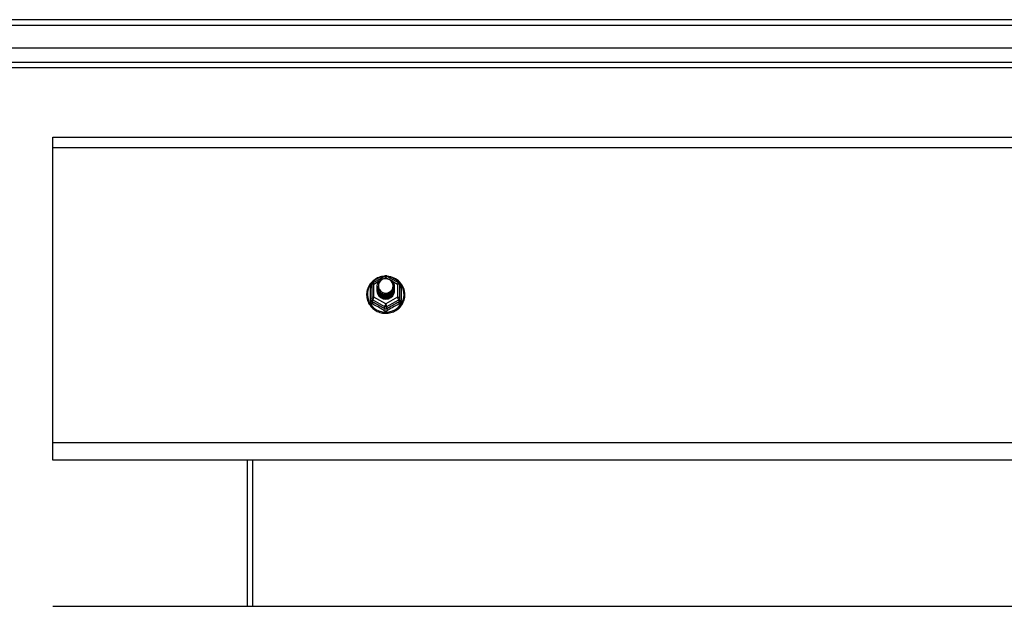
# Model space of a CAD drawing. Header units: inches. Extents: x 80 to 200, y 50 to 96.
# Tile 18 of 28: x 104 to 122, y 84 to 95. Entities that reach past the tile are written whole.
import ezdxf

# ---------------------------------------------------------------- set-up
doc = ezdxf.new("R2010")
doc.units = ezdxf.units.IN
doc.header["$MEASUREMENT"] = 0
doc.layers.add('Visible Edges(ANSI)', color=7, linetype='Continuous', lineweight=25)
doc.layers.add('Visible Tangent Edges(ANSI)', color=7, linetype='Continuous', lineweight=25)

msp = doc.modelspace()

# ---------------------------------------------------------------- linework, layer by layer
at = {"layer": 'Visible Edges(ANSI)'}
for p, q in [((139.991, 94.668), (80.189, 94.668)), ((139.381, 94.157), (80.798, 94.157)), ((139.193, 93.802), (80.987, 93.802)), ((105.09, 92.367), (105.09, 92.553)), ((105.09, 92.553), (139.224, 92.553)), ((105.09, 87.048), (105.09, 92.367)), ((110.856, 89.932), (111.071, 90.052)), ((111.109, 90.052), (111.323, 89.932)), ((110.836, 89.898), (110.836, 89.658)), ((110.936, 89.867), (110.936, 89.867)), ((110.936, 89.854), (110.936, 89.855)), ((110.936, 89.842), (110.936, 89.842)), ((110.936, 89.829), (110.936, 89.83)), ((110.936, 89.817), (110.936, 89.817)), ((111.243, 89.86), (111.243, 89.861)), ((111.243, 89.848), (111.243, 89.848)), ((111.243, 89.835), (111.243, 89.836)), ((111.243, 89.823), (111.243, 89.823)), ((111.344, 89.658), (111.344, 89.898)), ((110.836, 89.658), (110.836, 89.613)), ((110.936, 89.804), (110.936, 89.804)), ((110.936, 89.792), (110.936, 89.792)), ((111.072, 89.646), (111.07, 89.637)), ((111.243, 89.81), (111.243, 89.811)), ((111.243, 89.798), (111.243, 89.798)), ((111.344, 89.613), (111.344, 89.658)), ((105.09, 86.735), (105.09, 87.048)), ((139.224, 86.735), (105.09, 86.735)), ((108.59, 86.735), (108.59, 84.103)), ((105.09, 84.103), (139.224, 84.103))]:
    msp.add_line(p, q, dxfattribs=at)
at = {"layer": 'Visible Edges(ANSI)', "flags": 128}
for points in [[(111.064, 90.048), (111.039, 90.045), (111.014, 90.041), (110.99, 90.035), (110.967, 90.027), (110.944, 90.018), (110.922, 90.007), (110.9, 89.994), (110.88, 89.98), (110.861, 89.965), (110.842, 89.948), (110.826, 89.93), (110.81, 89.911), (110.796, 89.891), (110.784, 89.87), (110.773, 89.848), (110.764, 89.825), (110.757, 89.802), (110.751, 89.778), (110.747, 89.754), (110.745, 89.73), (110.745, 89.706), (110.746, 89.681), (110.75, 89.657), (110.755, 89.634), (110.762, 89.61), (110.77, 89.587), (110.781, 89.565), (110.793, 89.544), (110.806, 89.524), (110.821, 89.504), (110.838, 89.486), (110.855, 89.469), (110.874, 89.453), (110.894, 89.439), (110.915, 89.426), (110.937, 89.414), (110.96, 89.404), (110.984, 89.396), (111.008, 89.389), (111.032, 89.385), (111.057, 89.381), (111.082, 89.38), (111.107, 89.38), (111.132, 89.382), (111.156, 89.386), (111.18, 89.392), (111.204, 89.399), (111.227, 89.408), (111.25, 89.418), (111.272, 89.43), (111.292, 89.444), (111.312, 89.459), (111.331, 89.475), (111.348, 89.492), (111.364, 89.511), (111.378, 89.531), (111.391, 89.552), (111.403, 89.573), (111.412, 89.596), (111.42, 89.619), (111.427, 89.642), (111.431, 89.666), (111.434, 89.69), (111.435, 89.714)], [(110.957, 89.793), (110.941, 89.832), (110.936, 89.873), (110.944, 89.914), (110.964, 89.952), (110.994, 89.982), (111.032, 90.002), (111.074, 90.012), (111.118, 90.01), (111.159, 89.995), (111.195, 89.97), (111.222, 89.937), (111.239, 89.897), (111.243, 89.855), (111.235, 89.812), (111.215, 89.774), (111.185, 89.743), (111.148, 89.721), (111.105, 89.71), (111.062, 89.711), (111.02, 89.724), (110.984, 89.748), (110.957, 89.781), (110.941, 89.819), (110.936, 89.861)], [(110.976, 89.769), (110.998, 89.75), (111.025, 89.736), (111.053, 89.727), (111.083, 89.724), (111.113, 89.726), (111.142, 89.735), (111.168, 89.748), (111.192, 89.767), (111.21, 89.79), (111.224, 89.816), (111.232, 89.844), (111.234, 89.874), (111.229, 89.902), (111.218, 89.93), (111.202, 89.954), (111.181, 89.975), (111.156, 89.991), (111.128, 90.001), (111.098, 90.006), (111.068, 90.003), (111.039, 89.995), (111.013, 89.981), (110.991, 89.962), (110.974, 89.938)], [(111.435, 89.714), (111.433, 89.746), (111.429, 89.777), (111.421, 89.807), (111.411, 89.837), (111.398, 89.866), (111.382, 89.893), (111.363, 89.918), (111.342, 89.942), (111.319, 89.964), (111.294, 89.984), (111.268, 90.001), (111.239, 90.016), (111.21, 90.028), (111.179, 90.038), (111.148, 90.044), (111.116, 90.048)], [(110.936, 89.867), (110.936, 89.862), (110.936, 89.858), (110.937, 89.853), (110.937, 89.849), (110.938, 89.844), (110.939, 89.84), (110.94, 89.836), (110.941, 89.831), (110.942, 89.827), (110.943, 89.823), (110.945, 89.818), (110.946, 89.814), (110.948, 89.81), (110.95, 89.806), (110.952, 89.802), (110.954, 89.798), (110.956, 89.794), (110.959, 89.79), (110.961, 89.786), (110.964, 89.783), (110.967, 89.779), (110.97, 89.776), (110.973, 89.772), (110.976, 89.769)], [(110.936, 89.854), (110.937, 89.835), (110.941, 89.816), (110.948, 89.798), (110.957, 89.781), (110.968, 89.765), (110.981, 89.751), (110.996, 89.738), (111.013, 89.728), (111.031, 89.719), (111.05, 89.713), (111.07, 89.71), (111.09, 89.709), (111.11, 89.71), (111.129, 89.714), (111.148, 89.721), (111.166, 89.73), (111.183, 89.741), (111.198, 89.754), (111.212, 89.769), (111.223, 89.785), (111.232, 89.803), (111.238, 89.822), (111.242, 89.841), (111.243, 89.86)], [(111.243, 89.854), (111.243, 89.834), (111.239, 89.814), (111.233, 89.795), (111.225, 89.777), (111.214, 89.759), (111.2, 89.744), (111.185, 89.73), (111.168, 89.719), (111.15, 89.709), (111.13, 89.703), (111.11, 89.698), (111.09, 89.697), (111.069, 89.698), (111.049, 89.702), (111.029, 89.708), (111.011, 89.717), (110.994, 89.728), (110.979, 89.741), (110.966, 89.756), (110.955, 89.772), (110.946, 89.79), (110.94, 89.809), (110.937, 89.829), (110.936, 89.848)], [(110.936, 89.842), (110.937, 89.823), (110.941, 89.804), (110.948, 89.786), (110.957, 89.768), (110.968, 89.753), (110.981, 89.738), (110.996, 89.726), (111.013, 89.715), (111.031, 89.707), (111.05, 89.701), (111.07, 89.697), (111.09, 89.696), (111.11, 89.698), (111.129, 89.702), (111.148, 89.708), (111.166, 89.717), (111.183, 89.728), (111.198, 89.741), (111.212, 89.756), (111.223, 89.773), (111.232, 89.79), (111.238, 89.809), (111.242, 89.828), (111.243, 89.848)], [(111.243, 89.842), (111.243, 89.822), (111.239, 89.802), (111.233, 89.782), (111.225, 89.764), (111.214, 89.747), (111.2, 89.731), (111.185, 89.718), (111.168, 89.706), (111.15, 89.697), (111.13, 89.69), (111.11, 89.686), (111.09, 89.684), (111.069, 89.685), (111.049, 89.689), (111.029, 89.695), (111.011, 89.704), (110.994, 89.715), (110.979, 89.728), (110.966, 89.743), (110.955, 89.76), (110.946, 89.778), (110.94, 89.797), (110.937, 89.816), (110.936, 89.836)], [(110.936, 89.829), (110.937, 89.81), (110.941, 89.791), (110.948, 89.773), (110.957, 89.756), (110.968, 89.74), (110.981, 89.726), (110.996, 89.713), (111.013, 89.703), (111.031, 89.694), (111.05, 89.688), (111.07, 89.685), (111.09, 89.684), (111.11, 89.685), (111.129, 89.689), (111.148, 89.696), (111.166, 89.705), (111.183, 89.716), (111.198, 89.729), (111.212, 89.744), (111.223, 89.76), (111.232, 89.778), (111.238, 89.796), (111.242, 89.816), (111.243, 89.835)], [(111.243, 89.829), (111.243, 89.809), (111.239, 89.789), (111.233, 89.77), (111.225, 89.752), (111.214, 89.734), (111.2, 89.719), (111.185, 89.705), (111.168, 89.694), (111.15, 89.684), (111.13, 89.678), (111.11, 89.673), (111.09, 89.672), (111.069, 89.673), (111.049, 89.676), (111.029, 89.683), (111.011, 89.692), (110.994, 89.703), (110.979, 89.716), (110.966, 89.731), (110.955, 89.747), (110.946, 89.765), (110.94, 89.784), (110.937, 89.803), (110.936, 89.823)], [(110.936, 89.817), (110.937, 89.797), (110.941, 89.779), (110.948, 89.761), (110.957, 89.743), (110.968, 89.728), (110.981, 89.713), (110.996, 89.701), (111.013, 89.69), (111.031, 89.682), (111.05, 89.676), (111.07, 89.672), (111.09, 89.671), (111.11, 89.673), (111.129, 89.677), (111.148, 89.683), (111.166, 89.692), (111.183, 89.703), (111.198, 89.716), (111.212, 89.731), (111.223, 89.748), (111.232, 89.765), (111.238, 89.784), (111.242, 89.803), (111.243, 89.823)], [(111.243, 89.817), (111.243, 89.797), (111.239, 89.777), (111.233, 89.757), (111.225, 89.739), (111.214, 89.722), (111.2, 89.706), (111.185, 89.693), (111.168, 89.681), (111.15, 89.672), (111.13, 89.665), (111.11, 89.661), (111.09, 89.659), (111.069, 89.66), (111.049, 89.664), (111.029, 89.67), (111.011, 89.679), (110.994, 89.69), (110.979, 89.703), (110.966, 89.718), (110.955, 89.735), (110.946, 89.753), (110.94, 89.771), (110.937, 89.791), (110.936, 89.811)], [(110.974, 89.938), (110.973, 89.936), (110.971, 89.933), (110.97, 89.93), (110.969, 89.928), (110.968, 89.925), (110.967, 89.923), (110.966, 89.92), (110.965, 89.917), (110.964, 89.915), (110.964, 89.912), (110.963, 89.909), (110.962, 89.906), (110.962, 89.904), (110.961, 89.901), (110.961, 89.898), (110.961, 89.895), (110.96, 89.893), (110.96, 89.89), (110.96, 89.887), (110.96, 89.884), (110.96, 89.881), (110.96, 89.879), (110.96, 89.876), (110.96, 89.873)], [(110.96, 89.873), (110.96, 89.87), (110.96, 89.867), (110.96, 89.864), (110.96, 89.862), (110.96, 89.859), (110.96, 89.856), (110.96, 89.853), (110.961, 89.851), (110.961, 89.848), (110.962, 89.845), (110.962, 89.842), (110.963, 89.839), (110.963, 89.837), (110.964, 89.834), (110.965, 89.831), (110.966, 89.829), (110.966, 89.826), (110.967, 89.823), (110.968, 89.821), (110.969, 89.818), (110.971, 89.815), (110.972, 89.813), (110.973, 89.81), (110.974, 89.808)], [(110.936, 89.804), (110.937, 89.785), (110.941, 89.766), (110.948, 89.748), (110.957, 89.731), (110.968, 89.715), (110.981, 89.701), (110.996, 89.688), (111.013, 89.678), (111.031, 89.669), (111.05, 89.663), (111.07, 89.66), (111.09, 89.659), (111.11, 89.66), (111.129, 89.664), (111.148, 89.671), (111.166, 89.68), (111.183, 89.691), (111.198, 89.704), (111.212, 89.719), (111.223, 89.735), (111.232, 89.753), (111.238, 89.771), (111.242, 89.791), (111.243, 89.81)], [(111.243, 89.804), (111.243, 89.784), (111.239, 89.764), (111.233, 89.745), (111.225, 89.726), (111.214, 89.709), (111.2, 89.694), (111.185, 89.68), (111.168, 89.669), (111.15, 89.659), (111.13, 89.652), (111.11, 89.648), (111.09, 89.647), (111.069, 89.648), (111.049, 89.651), (111.029, 89.658), (111.011, 89.666), (110.994, 89.678), (110.979, 89.691), (110.966, 89.706), (110.955, 89.722), (110.946, 89.74), (110.94, 89.759), (110.937, 89.778), (110.936, 89.798)], [(110.936, 89.792), (110.937, 89.772), (110.941, 89.754), (110.948, 89.735), (110.957, 89.718), (110.968, 89.702), (110.981, 89.688), (110.996, 89.676), (111.013, 89.665), (111.031, 89.657), (111.05, 89.651), (111.07, 89.647), (111.09, 89.646), (111.11, 89.648), (111.129, 89.652), (111.148, 89.658), (111.166, 89.667), (111.183, 89.678), (111.198, 89.691), (111.212, 89.706), (111.223, 89.723), (111.232, 89.74), (111.238, 89.759), (111.242, 89.778), (111.243, 89.798)], [(111.07, 89.637), (111.062, 89.638), (111.054, 89.64), (111.046, 89.642), (111.038, 89.644), (111.031, 89.647), (111.023, 89.651), (111.016, 89.654), (111.009, 89.659), (111.002, 89.663), (110.995, 89.668), (110.989, 89.673), (110.983, 89.678), (110.978, 89.684), (110.972, 89.69), (110.967, 89.696), (110.963, 89.703), (110.958, 89.709), (110.954, 89.716), (110.951, 89.723), (110.948, 89.731), (110.945, 89.738), (110.943, 89.746), (110.941, 89.754), (110.939, 89.761)], [(110.974, 89.808), (110.973, 89.807), (110.973, 89.807), (110.972, 89.806), (110.971, 89.805), (110.971, 89.805), (110.97, 89.804), (110.969, 89.804), (110.969, 89.803), (110.968, 89.802), (110.967, 89.802), (110.966, 89.801), (110.966, 89.801), (110.965, 89.8), (110.964, 89.799), (110.964, 89.799), (110.963, 89.798), (110.962, 89.798), (110.961, 89.797), (110.961, 89.796), (110.96, 89.796), (110.959, 89.795), (110.958, 89.795), (110.958, 89.794), (110.957, 89.793)]]:
    msp.add_lwpolyline(points, dxfattribs=at)
at = {"layer": 'Visible Edges(ANSI)'}
for centre, start, end in [((111.09, 90.018), 60.8255, 119.1745), ((110.875, 89.898), 119.1745, 180), ((111.304, 89.898), 0, 60.8255)]:
    msp.add_arc(centre, 0.0394, start, end, dxfattribs=at)
for centre, major_axis, start_param, end_param in [((111.09, 89.873), (0.134, 0), 3.671471, 8.899926), ((111.09, 89.788), (-0.158, 0), 6.032414, 9.675269), ((111.09, 89.868), (0.154, 0), 3.669461, 3.875388)]:
    msp.add_ellipse(centre, major_axis=major_axis, ratio=0.966998, start_param=start_param, end_param=end_param, dxfattribs=at)
at = {"layer": 'Visible Tangent Edges(ANSI)'}
for p, q in [((80.189, 94.569), (139.991, 94.569)), ((80.857, 93.901), (139.323, 93.901)), ((105.09, 92.367), (139.224, 92.367)), ((111.058, 90.01), (111.09, 90.028)), ((111.09, 90.028), (111.124, 90.008)), ((110.812, 89.61), (110.812, 89.838)), ((110.875, 89.908), (110.973, 89.963)), ((110.875, 89.668), (110.875, 89.908)), ((111.199, 89.966), (111.304, 89.908)), ((111.304, 89.908), (111.304, 89.668)), ((111.368, 89.838), (111.368, 89.61)), ((111.09, 89.548), (110.875, 89.668)), ((111.304, 89.668), (111.09, 89.548)), ((110.855, 89.625), (111.07, 89.505)), ((110.855, 89.58), (110.855, 89.625)), ((111.07, 89.505), (111.07, 89.461)), ((111.109, 89.505), (111.324, 89.625)), ((111.109, 89.461), (111.109, 89.505)), ((111.324, 89.625), (111.324, 89.58)), ((139.224, 87.048), (105.09, 87.048)), ((108.689, 86.735), (108.689, 84.103))]:
    msp.add_line(p, q, dxfattribs=at)
at = {"layer": 'Visible Tangent Edges(ANSI)', "flags": 128}
for points in [[(110.836, 89.89), (110.834, 89.888), (110.832, 89.887), (110.83, 89.885), (110.829, 89.883), (110.827, 89.881), (110.826, 89.879), (110.824, 89.877), (110.823, 89.875), (110.821, 89.872), (110.82, 89.87), (110.819, 89.868), (110.818, 89.866), (110.817, 89.863), (110.816, 89.861), (110.815, 89.859), (110.814, 89.857), (110.814, 89.854), (110.813, 89.852), (110.813, 89.849), (110.812, 89.847), (110.812, 89.845), (110.812, 89.842), (110.812, 89.84), (110.812, 89.838)], [(111.368, 89.838), (111.368, 89.84), (111.368, 89.842), (111.367, 89.845), (111.367, 89.847), (111.367, 89.849), (111.366, 89.852), (111.366, 89.854), (111.365, 89.857), (111.364, 89.859), (111.364, 89.861), (111.363, 89.863), (111.362, 89.866), (111.361, 89.868), (111.359, 89.87), (111.358, 89.872), (111.357, 89.875), (111.355, 89.877), (111.354, 89.879), (111.352, 89.881), (111.351, 89.883), (111.349, 89.885), (111.347, 89.887), (111.346, 89.888), (111.344, 89.89)], [(110.812, 89.61), (110.812, 89.607), (110.812, 89.604), (110.812, 89.601), (110.813, 89.597), (110.813, 89.594), (110.814, 89.591), (110.815, 89.588), (110.816, 89.585), (110.817, 89.582), (110.819, 89.579), (110.82, 89.576), (110.822, 89.573), (110.823, 89.571), (110.825, 89.568), (110.827, 89.566), (110.829, 89.563), (110.831, 89.561), (110.833, 89.559), (110.836, 89.557), (110.838, 89.555), (110.841, 89.553), (110.843, 89.551), (110.846, 89.549), (110.849, 89.548)], [(110.855, 89.58), (110.854, 89.581), (110.853, 89.582), (110.851, 89.583), (110.85, 89.584), (110.849, 89.585), (110.847, 89.586), (110.846, 89.587), (110.845, 89.588), (110.844, 89.589), (110.843, 89.591), (110.842, 89.592), (110.841, 89.593), (110.84, 89.595), (110.839, 89.596), (110.839, 89.598), (110.838, 89.599), (110.838, 89.601), (110.837, 89.603), (110.837, 89.604), (110.836, 89.606), (110.836, 89.608), (110.836, 89.61), (110.836, 89.612), (110.836, 89.613)], [(111.109, 89.461), (111.108, 89.46), (111.106, 89.459), (111.105, 89.458), (111.103, 89.457), (111.102, 89.457), (111.1, 89.456), (111.098, 89.456), (111.097, 89.455), (111.095, 89.455), (111.093, 89.455), (111.091, 89.455), (111.09, 89.455), (111.088, 89.455), (111.086, 89.455), (111.085, 89.455), (111.083, 89.455), (111.081, 89.456), (111.079, 89.456), (111.078, 89.457), (111.076, 89.457), (111.075, 89.458), (111.073, 89.459), (111.072, 89.46), (111.07, 89.461)], [(111.344, 89.613), (111.344, 89.612), (111.344, 89.61), (111.343, 89.608), (111.343, 89.606), (111.343, 89.604), (111.342, 89.603), (111.342, 89.601), (111.341, 89.599), (111.341, 89.598), (111.34, 89.596), (111.339, 89.595), (111.338, 89.593), (111.337, 89.592), (111.337, 89.591), (111.335, 89.589), (111.334, 89.588), (111.333, 89.587), (111.332, 89.586), (111.331, 89.585), (111.33, 89.584), (111.328, 89.583), (111.327, 89.582), (111.325, 89.581), (111.324, 89.58)], [(111.331, 89.548), (111.333, 89.549), (111.336, 89.551), (111.339, 89.553), (111.341, 89.555), (111.344, 89.557), (111.346, 89.559), (111.348, 89.561), (111.35, 89.563), (111.352, 89.566), (111.354, 89.568), (111.356, 89.571), (111.358, 89.573), (111.359, 89.576), (111.361, 89.579), (111.362, 89.582), (111.363, 89.585), (111.364, 89.588), (111.365, 89.591), (111.366, 89.594), (111.367, 89.597), (111.367, 89.601), (111.368, 89.604), (111.368, 89.607), (111.368, 89.61)], [(111.052, 89.434), (111.055, 89.433), (111.058, 89.431), (111.061, 89.43), (111.064, 89.428), (111.067, 89.427), (111.07, 89.426), (111.074, 89.426), (111.077, 89.425), (111.08, 89.424), (111.083, 89.424), (111.086, 89.424), (111.09, 89.424), (111.093, 89.424), (111.096, 89.424), (111.1, 89.424), (111.103, 89.425), (111.106, 89.426), (111.109, 89.426), (111.112, 89.427), (111.115, 89.428), (111.118, 89.43), (111.121, 89.431), (111.124, 89.433), (111.127, 89.434)]]:
    msp.add_lwpolyline(points, dxfattribs=at)
at = {"layer": 'Visible Tangent Edges(ANSI)'}
for centre, major_axis, ratio, start_param, end_param in [((111.09, 89.72), (0.331, 0), 0.966998, 1.708073, 7.716705), ((111.09, 90.018), (-0.0192, 0.0344), 0.127392, 4.936728, 6.283185), ((111.09, 90.018), (0.0192, 0.0344), 0.127392, 0, 1.346458), ((110.796, 89.853), (0.0394, 0), 0.420933, 5.107073, 6.283185), ((110.875, 89.898), (-0.0394, 0), 0.254784, 4.712389, 6.283185), ((110.875, 89.898), (-0.0192, 0.0344), 0.127392, 4.936728, 6.283185), ((111.304, 89.898), (0.0192, 0.0344), 0.127392, 0, 1.346458), ((111.304, 89.898), (0.0394, 0), 0.254784, 0, 1.570796), ((111.383, 89.853), (-0.0394, 0), 0.420933, 0, 1.176113), ((110.875, 89.658), (-0.0394, 0), 0.254784, 4.712389, 6.283185), ((110.875, 89.658), (-0.0394, 0), 0.966998, 0, 1.047198), ((110.875, 89.658), (-0.0192, -0.0344), 0.127392, 4.48805, 6.058847), ((111.304, 89.658), (0.0394, 0), 0.254784, 0, 1.570796), ((111.304, 89.658), (0.0192, -0.0344), 0.127392, 0.224339, 1.795135), ((111.304, 89.658), (0.0394, 0), 0.966998, 5.235988, 6.283185), ((110.796, 89.613), (0.0394, 0), 0.080687, 5.107073, 6.283185), ((110.836, 89.547), (0.0178, 0.0351), 0.295528, 4.874003, 6.050115), ((110.951, 89.324), (0.573, -0.342), 0.220649, 1.524932, 1.878631), ((110.963, 89.344), (-0.605, 0.361), 0.220649, 4.666525, 5.020223), ((111.05, 89.428), (0.0205, 0.0336), 0.044718, 0.222707, 1.398819), ((111.09, 89.538), (-0.0192, -0.0344), 0.127392, 4.48805, 6.058847), ((111.09, 89.538), (0.0394, 0), 0.966998, 4.18879, 5.235988), ((111.09, 89.538), (0.0192, -0.0344), 0.127392, 0.224339, 1.795135), ((111.217, 89.344), (-0.605, -0.361), 0.220649, 4.404555, 4.758253), ((111.129, 89.428), (-0.0205, 0.0336), 0.044718, 4.884366, 6.060479), ((111.229, 89.324), (0.573, 0.342), 0.220649, 1.262962, 1.61666), ((111.344, 89.547), (-0.0178, 0.0351), 0.295528, 0.23307, 1.409183), ((111.383, 89.613), (-0.0394, 0), 0.080687, 0, 1.176113)]:
    msp.add_ellipse(centre, major_axis=major_axis, ratio=ratio, start_param=start_param, end_param=end_param, dxfattribs=at)

doc.saveas('drawing.dxf')
